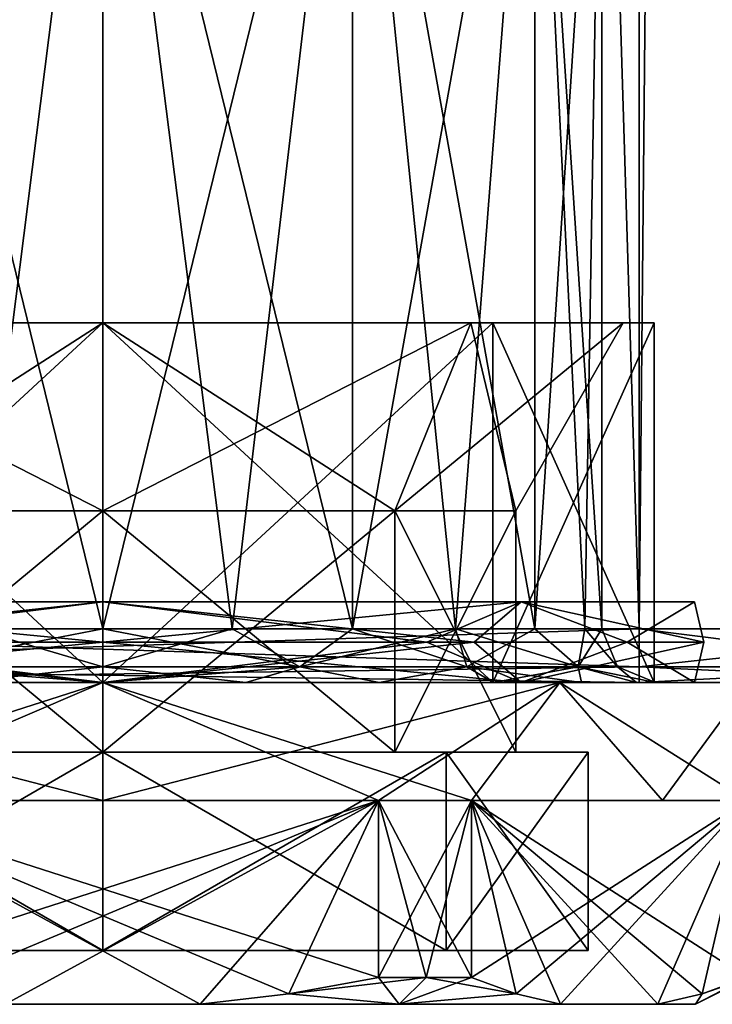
# Model space of a CAD drawing. Extents: x -200 to 200, y -434 to 356.
# Tile 220 of 256: x 173 to 186, y -356 to -338. Entities that reach past the tile are written whole.
import ezdxf

# ---------------------------------------------------------------- set-up
doc = ezdxf.new("R2010")
doc.units = 0
doc.header["$LTSCALE"] = 52.148148
for name, color, linetype in [('214', 7, 'CONTINUOUS'), ('215', 7, 'CONTINUOUS'), ('216', 7, 'CONTINUOUS'), ('217', 7, 'CONTINUOUS'), ('218', 7, 'CONTINUOUS'), ('219', 7, 'CONTINUOUS'), ('220', 7, 'CONTINUOUS'), ('221', 7, 'CONTINUOUS'), ('222', 7, 'CONTINUOUS'), ('223', 7, 'CONTINUOUS'), ('224', 7, 'CONTINUOUS'), ('225', 7, 'CONTINUOUS'), ('226', 7, 'CONTINUOUS'), ('227', 7, 'CONTINUOUS'), ('228', 7, 'CONTINUOUS'), ('231', 7, 'CONTINUOUS'), ('232', 7, 'CONTINUOUS'), ('233', 7, 'CONTINUOUS'), ('234', 7, 'CONTINUOUS'), ('235', 7, 'CONTINUOUS'), ('236', 7, 'CONTINUOUS'), ('237', 7, 'CONTINUOUS'), ('238', 7, 'CONTINUOUS'), ('239', 7, 'CONTINUOUS'), ('240', 7, 'CONTINUOUS'), ('770', 7, 'CONTINUOUS'), ('771', 7, 'CONTINUOUS'), ('772', 7, 'CONTINUOUS'), ('775', 7, 'CONTINUOUS'), ('783', 7, 'CONTINUOUS'), ('784', 7, 'CONTINUOUS'), ('785', 7, 'CONTINUOUS'), ('794', 7, 'CONTINUOUS'), ('795', 7, 'CONTINUOUS'), ('798', 7, 'CONTINUOUS'), ('799', 7, 'CONTINUOUS')]:
    doc.layers.add(name, color=color, linetype=linetype)

msp = doc.modelspace()

# ---------------------------------------------------------------- linework, layer by layer
at = {"layer": '214', "color": 7, "linetype": 'CONTINUOUS'}
for points in [[(175, -351.5, -7.7), (169.555, -347, -5.445), (169.555, -351.5, -5.445), (175, -351.5, -7.7)], [(175, -347, -7.7), (169.555, -347, -5.445), (175, -351.5, -7.7), (175, -347, -7.7)], [(180.445, -351.5, -5.445), (175, -347, -7.7), (175, -351.5, -7.7), (180.445, -351.5, -5.445)], [(180.445, -347, -5.445), (175, -347, -7.7), (180.445, -351.5, -5.445), (180.445, -347, -5.445)], [(182.7, -351.5), (180.445, -347, -5.445), (180.445, -351.5, -5.445), (182.7, -351.5)], [(182.7, -347), (180.445, -347, -5.445), (182.7, -351.5), (182.7, -347)]]:
    msp.add_3dface(points, dxfattribs=at)
at = {"layer": '215', "color": 7, "linetype": 'CONTINUOUS'}
for points in [[(167.731, -343.5, 7.269), (175, -343.5, 10.28), (175, -343.5, 9.7), (167.731, -343.5, 7.269)], [(168.141, -343.5, 6.859), (167.731, -343.5, 7.269), (175, -343.5, 9.7), (168.141, -343.5, 6.859)], [(175, -343.5, -10.28), (167.731, -343.5, -7.269), (175, -343.5, -9.7), (175, -343.5, -10.28)], [(175, -343.5, -9.7), (167.731, -343.5, -7.269), (168.141, -343.5, -6.859), (175, -343.5, -9.7)], [(181.859, -343.5, -6.859), (182.269, -343.5, -7.269), (175, -343.5, -9.7), (181.859, -343.5, -6.859)], [(175, -343.5, 9.7), (182.269, -343.5, 7.269), (181.859, -343.5, 6.859), (175, -343.5, 9.7)], [(182.269, -343.5, -7.269), (175, -343.5, -10.28), (175, -343.5, -9.7), (182.269, -343.5, -7.269)], [(175, -343.5, 10.28), (182.269, -343.5, 7.269), (175, -343.5, 9.7), (175, -343.5, 10.28)], [(184.7, -343.5), (182.269, -343.5, -7.269), (181.859, -343.5, -6.859), (184.7, -343.5)], [(182.269, -343.5, 7.269), (185.28, -343.5), (181.859, -343.5, 6.859), (182.269, -343.5, 7.269)], [(181.859, -343.5, 6.859), (185.28, -343.5), (184.7, -343.5), (181.859, -343.5, 6.859)], [(185.28, -343.5), (182.269, -343.5, -7.269), (184.7, -343.5), (185.28, -343.5)]]:
    msp.add_3dface(points, dxfattribs=at)
at = {"layer": '216', "color": 7, "linetype": 'CONTINUOUS'}
for points in [[(167.731, -350.2, -7.269), (175, -343.5, -10.28), (175, -350.2, -10.28), (167.731, -350.2, -7.269)], [(167.731, -343.5, -7.269), (175, -343.5, -10.28), (167.731, -350.2, -7.269), (167.731, -343.5, -7.269)], [(175, -350.2, -10.28), (182.269, -343.5, -7.269), (182.269, -350.2, -7.269), (175, -350.2, -10.28)], [(175, -343.5, -10.28), (182.269, -343.5, -7.269), (175, -350.2, -10.28), (175, -343.5, -10.28)], [(182.269, -343.5, -7.269), (185.28, -343.5), (182.269, -350.2, -7.269), (182.269, -343.5, -7.269)], [(182.269, -350.2, -7.269), (185.28, -343.5), (185.28, -350.2), (182.269, -350.2, -7.269)]]:
    msp.add_3dface(points, dxfattribs=at)
at = {"layer": '217', "color": 7, "linetype": 'CONTINUOUS'}
for points in [[(166.479, -350.2, -8.521), (175, -350.2, -10.28), (175, -350.2, -12.05), (166.479, -350.2, -8.521)], [(167.731, -350.2, -7.269), (175, -350.2, -10.28), (166.479, -350.2, -8.521), (167.731, -350.2, -7.269)], [(167.731, -350.2, 7.269), (166.479, -350.2, 8.521), (175, -350.2, 10.28), (167.731, -350.2, 7.269)], [(166.479, -350.2, 8.521), (175, -350.2, 12.05), (175, -350.2, 10.28), (166.479, -350.2, 8.521)], [(175, -350.2, -12.05), (175, -350.2, -10.28), (183.521, -350.2, -8.521), (175, -350.2, -12.05)], [(175, -350.2, -10.28), (182.269, -350.2, -7.269), (183.521, -350.2, -8.521), (175, -350.2, -10.28)], [(175, -350.2, 10.28), (183.521, -350.2, 8.521), (182.269, -350.2, 7.269), (175, -350.2, 10.28)], [(175, -350.2, 12.05), (183.521, -350.2, 8.521), (175, -350.2, 10.28), (175, -350.2, 12.05)], [(183.521, -350.2, 8.521), (187.05, -350.2), (182.269, -350.2, 7.269), (183.521, -350.2, 8.521)], [(187.05, -350.2), (185.28, -350.2), (182.269, -350.2, 7.269), (187.05, -350.2)], [(182.269, -350.2, -7.269), (185.28, -350.2), (183.521, -350.2, -8.521), (182.269, -350.2, -7.269)], [(185.28, -350.2), (187.05, -350.2), (183.521, -350.2, -8.521), (185.28, -350.2)]]:
    msp.add_3dface(points, dxfattribs=at)
at = {"layer": '218', "color": 7, "linetype": 'CONTINUOUS'}
for points in [[(166.479, -350.2, -8.521), (175, -350.2, -12.05), (168.129, -352.4, -9.899), (166.479, -350.2, -8.521)], [(168.129, -352.4, -9.899), (175, -350.2, -12.05), (169.863, -352.4, -10.9), (168.129, -352.4, -9.899)], [(169.863, -352.4, -10.9), (175, -350.2, -12.05), (175, -352.4, -12.05), (169.863, -352.4, -10.9)], [(175, -350.2, -12.05), (183.521, -350.2, -8.521), (175, -352.4, -12.05), (175, -350.2, -12.05)], [(175, -352.4, -12.05), (183.521, -350.2, -8.521), (180.137, -352.4, -10.9), (175, -352.4, -12.05)], [(180.137, -352.4, -10.9), (183.521, -350.2, -8.521), (181.871, -352.4, -9.899), (180.137, -352.4, -10.9)], [(181.871, -352.4, -9.899), (183.521, -350.2, -8.521), (185.436, -352.4, -6.025), (181.871, -352.4, -9.899)], [(183.521, -350.2, -8.521), (187.05, -350.2), (185.436, -352.4, -6.025), (183.521, -350.2, -8.521)], [(185.436, -352.4, -6.025), (187.05, -350.2), (187.008, -352.4, -1.001), (185.436, -352.4, -6.025)], [(181.025, -355.7, -10.436), (180.137, -355.7, -10.9), (181.871, -352.4, -9.899), (181.025, -355.7, -10.436)], [(180.137, -355.7, -10.9), (180.137, -352.4, -10.9), (181.871, -352.4, -9.899), (180.137, -355.7, -10.9)], [(181.871, -355.7, -9.899), (181.025, -355.7, -10.436), (181.871, -352.4, -9.899), (181.871, -355.7, -9.899)]]:
    msp.add_3dface(points, dxfattribs=at)
at = {"layer": '219', "color": 7, "linetype": 'CONTINUOUS'}
for points in [[(173.185, -356.2, 10.9), (176.815, -356.2, -10.9), (176.815, -356.2, 10.9), (173.185, -356.2, 10.9)], [(173.185, -356.2, -10.9), (176.815, -356.2, -10.9), (173.185, -356.2, 10.9), (173.185, -356.2, -10.9)], [(176.815, -356.2, 10.9), (180.525, -356.2, -9.57), (180.525, -356.2, 9.57), (176.815, -356.2, 10.9)], [(176.815, -356.2, -10.9), (180.525, -356.2, -9.57), (176.815, -356.2, 10.9), (176.815, -356.2, -10.9)], [(180.525, -356.2, 9.57), (183.532, -356.2, -7.021), (183.532, -356.2, 7.021), (180.525, -356.2, 9.57)], [(180.525, -356.2, -9.57), (183.532, -356.2, -7.021), (180.525, -356.2, 9.57), (180.525, -356.2, -9.57)], [(183.532, -356.2, 7.021), (185.347, -356.2, -3.879), (185.347, -356.2, 3.879), (183.532, -356.2, 7.021)], [(183.532, -356.2, -7.021), (185.347, -356.2, -3.879), (183.532, -356.2, 7.021), (183.532, -356.2, -7.021)], [(185.347, -356.2, 3.879), (185.347, -356.2, -3.879), (186.05, -356.2), (185.347, -356.2, 3.879)]]:
    msp.add_3dface(points, dxfattribs=at)
at = {"layer": '220', "color": 7, "linetype": 'CONTINUOUS'}
for points in [[(168.601, -355.2, -6.399), (165.95, -355.2), (181.399, -355.2, -6.399), (168.601, -355.2, -6.399)], [(165.95, -355.2), (184.05, -355.2), (181.399, -355.2, -6.399), (165.95, -355.2)], [(168.601, -355.2, 6.399), (184.05, -355.2), (165.95, -355.2), (168.601, -355.2, 6.399)], [(175, -355.2, -9.05), (168.601, -355.2, -6.399), (181.399, -355.2, -6.399), (175, -355.2, -9.05)], [(175, -355.2, 9.05), (181.399, -355.2, 6.399), (168.601, -355.2, 6.399), (175, -355.2, 9.05)], [(181.399, -355.2, 6.399), (184.05, -355.2), (168.601, -355.2, 6.399), (181.399, -355.2, 6.399)]]:
    msp.add_3dface(points, dxfattribs=at)
at = {"layer": '221', "color": 7, "linetype": 'CONTINUOUS'}
for points in [[(175, -351.5, 7.7), (169.555, -351.5, 5.445), (175, -347, 7.7), (175, -351.5, 7.7)], [(175, -347, 7.7), (169.555, -351.5, 5.445), (169.555, -347, 5.445), (175, -347, 7.7)], [(180.445, -351.5, 5.445), (175, -351.5, 7.7), (180.445, -347, 5.445), (180.445, -351.5, 5.445)], [(180.445, -347, 5.445), (175, -351.5, 7.7), (175, -347, 7.7), (180.445, -347, 5.445)], [(182.7, -347), (182.7, -351.5), (180.445, -351.5, 5.445), (182.7, -347)], [(182.7, -347), (180.445, -351.5, 5.445), (180.445, -347, 5.445), (182.7, -347)]]:
    msp.add_3dface(points, dxfattribs=at)
at = {"layer": '222', "color": 7, "linetype": 'CONTINUOUS'}
for points in [[(175, -343.5, 10.28), (167.731, -343.5, 7.269), (175, -350.2, 10.28), (175, -343.5, 10.28)], [(167.731, -343.5, 7.269), (167.731, -350.2, 7.269), (175, -350.2, 10.28), (167.731, -343.5, 7.269)], [(175, -343.5, 10.28), (175, -350.2, 10.28), (182.269, -350.2, 7.269), (175, -343.5, 10.28)], [(182.269, -343.5, 7.269), (175, -343.5, 10.28), (182.269, -350.2, 7.269), (182.269, -343.5, 7.269)], [(185.28, -350.2), (182.269, -343.5, 7.269), (182.269, -350.2, 7.269), (185.28, -350.2)], [(185.28, -343.5), (182.269, -343.5, 7.269), (185.28, -350.2), (185.28, -343.5)]]:
    msp.add_3dface(points, dxfattribs=at)
at = {"layer": '223', "color": 7, "linetype": 'CONTINUOUS'}
for points in [[(175, -352.4, 12.05), (166.479, -350.2, 8.521), (169.863, -352.4, 10.9), (175, -352.4, 12.05)], [(175, -350.2, 12.05), (166.479, -350.2, 8.521), (175, -352.4, 12.05), (175, -350.2, 12.05)], [(183.521, -350.2, 8.521), (175, -350.2, 12.05), (181.871, -352.4, 9.899), (183.521, -350.2, 8.521)], [(181.871, -352.4, 9.899), (175, -350.2, 12.05), (180.137, -352.4, 10.9), (181.871, -352.4, 9.899)], [(180.137, -352.4, 10.9), (175, -350.2, 12.05), (175, -352.4, 12.05), (180.137, -352.4, 10.9)], [(185.436, -352.4, 6.025), (183.521, -350.2, 8.521), (181.871, -352.4, 9.899), (185.436, -352.4, 6.025)], [(187.05, -350.2), (183.521, -350.2, 8.521), (187.008, -352.4, 1.001), (187.05, -350.2)], [(187.008, -352.4, 1.001), (183.521, -350.2, 8.521), (185.436, -352.4, 6.025), (187.008, -352.4, 1.001)], [(180.137, -355.7, 10.9), (181.025, -355.7, 10.436), (180.137, -352.4, 10.9), (180.137, -355.7, 10.9)], [(181.025, -355.7, 10.436), (181.871, -355.7, 9.899), (180.137, -352.4, 10.9), (181.025, -355.7, 10.436)], [(181.871, -355.7, 9.899), (181.871, -352.4, 9.899), (180.137, -352.4, 10.9), (181.871, -355.7, 9.899)]]:
    msp.add_3dface(points, dxfattribs=at)
at = {"layer": '224', "color": 7, "linetype": 'CONTINUOUS'}
for points in [[(180.137, -352.4, 10.9), (175, -352.4, 12.05), (169.863, -352.4, 10.9), (180.137, -352.4, 10.9)], [(169.863, -352.4, -10.9), (175, -352.4, -12.05), (180.137, -352.4, -10.9), (169.863, -352.4, -10.9)], [(181.871, -352.4, -9.899), (185.436, -352.4, -6.025), (187.008, -352.4, -1.001), (181.871, -352.4, -9.899)], [(187.008, -352.4, 1.001), (185.436, -352.4, 6.025), (181.871, -352.4, 9.899), (187.008, -352.4, 1.001)]]:
    msp.add_3dface(points, dxfattribs=at)
at = {"layer": '225', "color": 7, "linetype": 'CONTINUOUS'}
for points in [[(173.185, -356.2, 10.9), (176.815, -356.2, 10.9), (169.863, -352.4, 10.9), (173.185, -356.2, 10.9)], [(169.863, -352.4, 10.9), (176.815, -356.2, 10.9), (178.468, -356.006, 10.9), (169.863, -352.4, 10.9)], [(180.137, -355.7, 10.9), (169.863, -352.4, 10.9), (178.468, -356.006, 10.9), (180.137, -355.7, 10.9)], [(180.137, -355.7, 10.9), (180.137, -352.4, 10.9), (169.863, -352.4, 10.9), (180.137, -355.7, 10.9)]]:
    msp.add_3dface(points, dxfattribs=at)
at = {"layer": '226', "color": 7, "linetype": 'CONTINUOUS'}
for points in [[(187.008, -355.7, 1.001), (187.008, -352.4, 1.001), (181.871, -352.4, 9.899), (187.008, -355.7, 1.001)], [(181.871, -352.4, 9.899), (185.347, -356.2, 3.879), (186.174, -356.006, 2.446), (181.871, -352.4, 9.899)], [(183.532, -356.2, 7.021), (181.871, -352.4, 9.899), (182.705, -356.006, 8.454), (183.532, -356.2, 7.021)], [(187.008, -355.7, 1.001), (181.871, -352.4, 9.899), (186.174, -356.006, 2.446), (187.008, -355.7, 1.001)], [(183.532, -356.2, 7.021), (185.347, -356.2, 3.879), (181.871, -352.4, 9.899), (183.532, -356.2, 7.021)], [(181.871, -352.4, 9.899), (181.871, -355.7, 9.899), (182.705, -356.006, 8.454), (181.871, -352.4, 9.899)]]:
    msp.add_3dface(points, dxfattribs=at)
at = {"layer": '227', "color": 7, "linetype": 'CONTINUOUS'}
for points in [[(181.871, -355.7, -9.899), (181.871, -352.4, -9.899), (187.008, -352.4, -1.001), (181.871, -355.7, -9.899)], [(181.871, -355.7, -9.899), (187.008, -352.4, -1.001), (182.705, -356.006, -8.454), (181.871, -355.7, -9.899)], [(187.008, -352.4, -1.001), (183.532, -356.2, -7.021), (182.705, -356.006, -8.454), (187.008, -352.4, -1.001)], [(187.008, -352.4, -1.001), (185.347, -356.2, -3.879), (183.532, -356.2, -7.021), (187.008, -352.4, -1.001)], [(185.347, -356.2, -3.879), (187.008, -352.4, -1.001), (186.174, -356.006, -2.446), (185.347, -356.2, -3.879)], [(187.008, -352.4, -1.001), (187.008, -355.7, -1.001), (186.174, -356.006, -2.446), (187.008, -352.4, -1.001)]]:
    msp.add_3dface(points, dxfattribs=at)
at = {"layer": '228', "color": 7, "linetype": 'CONTINUOUS'}
for points in [[(169.863, -355.7, -10.9), (180.137, -352.4, -10.9), (171.532, -356.006, -10.9), (169.863, -355.7, -10.9)], [(169.863, -355.7, -10.9), (169.863, -352.4, -10.9), (180.137, -352.4, -10.9), (169.863, -355.7, -10.9)], [(180.137, -352.4, -10.9), (173.185, -356.2, -10.9), (171.532, -356.006, -10.9), (180.137, -352.4, -10.9)], [(180.137, -352.4, -10.9), (176.815, -356.2, -10.9), (173.185, -356.2, -10.9), (180.137, -352.4, -10.9)], [(176.815, -356.2, -10.9), (180.137, -352.4, -10.9), (178.468, -356.006, -10.9), (176.815, -356.2, -10.9)], [(180.137, -352.4, -10.9), (180.137, -355.7, -10.9), (178.468, -356.006, -10.9), (180.137, -352.4, -10.9)]]:
    msp.add_3dface(points, dxfattribs=at)
at = {"layer": '231', "color": 7, "linetype": 'CONTINUOUS'}
for points in [[(175, -348.7, -11.03), (182.799, -348.7, -7.799), (175, -349.45, -11.78), (175, -348.7, -11.03)], [(175, -349.45, -11.78), (182.799, -348.7, -7.799), (181.924, -349.45, -9.53), (175, -349.45, -11.78)], [(181.924, -349.45, 9.53), (175, -348.7, 11.03), (175, -349.45, 11.78), (181.924, -349.45, 9.53)], [(182.799, -348.7, 7.799), (175, -348.7, 11.03), (181.924, -349.45, 9.53), (182.799, -348.7, 7.799)], [(181.924, -349.45, -9.53), (182.799, -348.7, -7.799), (186.203, -349.45, -3.64), (181.924, -349.45, -9.53)], [(186.203, -349.45, 3.64), (182.799, -348.7, 7.799), (181.924, -349.45, 9.53), (186.203, -349.45, 3.64)], [(182.799, -348.7, -7.799), (186.03, -348.7), (186.203, -349.45, -3.64), (182.799, -348.7, -7.799)], [(186.03, -348.7), (182.799, -348.7, 7.799), (186.203, -349.45, 3.64), (186.03, -348.7)], [(186.203, -349.45, -3.64), (186.03, -348.7), (186.203, -349.45, 3.64), (186.203, -349.45, -3.64)], [(175, -349.45, 11.78), (175, -350.2, 11.03), (182.799, -350.2, 7.799), (175, -349.45, 11.78)], [(181.924, -349.45, 9.53), (175, -349.45, 11.78), (182.799, -350.2, 7.799), (181.924, -349.45, 9.53)], [(175, -349.45, -11.78), (181.924, -349.45, -9.53), (175, -350.2, -11.03), (175, -349.45, -11.78)], [(175, -350.2, -11.03), (181.924, -349.45, -9.53), (182.799, -350.2, -7.799), (175, -350.2, -11.03)], [(186.203, -349.45, 3.64), (181.924, -349.45, 9.53), (182.799, -350.2, 7.799), (186.203, -349.45, 3.64)], [(181.924, -349.45, -9.53), (186.203, -349.45, -3.64), (182.799, -350.2, -7.799), (181.924, -349.45, -9.53)], [(186.03, -350.2), (186.203, -349.45, 3.64), (182.799, -350.2, 7.799), (186.03, -350.2)], [(182.799, -350.2, -7.799), (186.203, -349.45, -3.64), (186.03, -350.2), (182.799, -350.2, -7.799)], [(186.203, -349.45, -3.64), (186.203, -349.45, 3.64), (186.03, -350.2), (186.203, -349.45, -3.64)]]:
    msp.add_3dface(points, dxfattribs=at)
at = {"layer": '232', "color": 7, "linetype": 'CONTINUOUS'}
for points in [[(175, -348.7, 11.03), (182.799, -348.7, 7.799), (175, -349.45, 10.28), (175, -348.7, 11.03)], [(182.799, -348.7, 7.799), (181.042, -349.45, 8.317), (175, -349.45, 10.28), (182.799, -348.7, 7.799)], [(175, -348.7, -11.03), (175, -349.45, -10.28), (181.042, -349.45, -8.317), (175, -348.7, -11.03)], [(182.799, -348.7, -7.799), (175, -348.7, -11.03), (181.042, -349.45, -8.317), (182.799, -348.7, -7.799)], [(182.799, -348.7, 7.799), (184.777, -349.45, 3.177), (181.042, -349.45, 8.317), (182.799, -348.7, 7.799)], [(182.799, -348.7, -7.799), (181.042, -349.45, -8.317), (184.777, -349.45, -3.177), (182.799, -348.7, -7.799)], [(182.799, -348.7, 7.799), (186.03, -348.7), (184.777, -349.45, 3.177), (182.799, -348.7, 7.799)], [(186.03, -348.7), (182.799, -348.7, -7.799), (184.777, -349.45, -3.177), (186.03, -348.7)], [(186.03, -348.7), (184.777, -349.45, -3.177), (184.777, -349.45, 3.177), (186.03, -348.7)], [(175, -350.2, -11.03), (182.799, -350.2, -7.799), (175, -349.45, -10.28), (175, -350.2, -11.03)], [(181.042, -349.45, 8.317), (175, -350.2, 11.03), (175, -349.45, 10.28), (181.042, -349.45, 8.317)], [(182.799, -350.2, 7.799), (175, -350.2, 11.03), (181.042, -349.45, 8.317), (182.799, -350.2, 7.799)], [(175, -349.45, -10.28), (182.799, -350.2, -7.799), (181.042, -349.45, -8.317), (175, -349.45, -10.28)], [(184.777, -349.45, 3.177), (182.799, -350.2, 7.799), (181.042, -349.45, 8.317), (184.777, -349.45, 3.177)], [(181.042, -349.45, -8.317), (182.799, -350.2, -7.799), (184.777, -349.45, -3.177), (181.042, -349.45, -8.317)], [(186.03, -350.2), (182.799, -350.2, 7.799), (184.777, -349.45, 3.177), (186.03, -350.2)], [(182.799, -350.2, -7.799), (186.03, -350.2), (184.777, -349.45, -3.177), (182.799, -350.2, -7.799)], [(184.777, -349.45, -3.177), (186.03, -350.2), (184.777, -349.45, 3.177), (184.777, -349.45, -3.177)]]:
    msp.add_3dface(points, dxfattribs=at)
at = {"layer": '233', "color": 7, "linetype": 'CONTINUOUS'}
for points in [[(168.076, -349.45, 9.53), (175, -349.45, 11.78), (167.201, -348.7, 7.799), (168.076, -349.45, 9.53)], [(175, -349.45, 11.78), (175, -348.7, 11.03), (167.201, -348.7, 7.799), (175, -349.45, 11.78)], [(175, -348.7, -11.03), (168.076, -349.45, -9.53), (167.201, -348.7, -7.799), (175, -348.7, -11.03)], [(175, -348.7, -11.03), (175, -349.45, -11.78), (168.076, -349.45, -9.53), (175, -348.7, -11.03)], [(175, -350.2, 11.03), (168.076, -349.45, 9.53), (167.201, -350.2, 7.799), (175, -350.2, 11.03)], [(175, -349.45, -11.78), (175, -350.2, -11.03), (167.201, -350.2, -7.799), (175, -349.45, -11.78)], [(168.076, -349.45, -9.53), (175, -349.45, -11.78), (167.201, -350.2, -7.799), (168.076, -349.45, -9.53)], [(175, -350.2, 11.03), (175, -349.45, 11.78), (168.076, -349.45, 9.53), (175, -350.2, 11.03)]]:
    msp.add_3dface(points, dxfattribs=at)
at = {"layer": '234', "color": 7, "linetype": 'CONTINUOUS'}
for points in [[(175, -349.45, -10.28), (175, -348.7, -11.03), (167.201, -348.7, -7.799), (175, -349.45, -10.28)], [(175, -349.45, -10.28), (167.201, -348.7, -7.799), (168.958, -349.45, -8.317), (175, -349.45, -10.28)], [(167.201, -348.7, 7.799), (175, -348.7, 11.03), (168.958, -349.45, 8.317), (167.201, -348.7, 7.799)], [(175, -348.7, 11.03), (175, -349.45, 10.28), (168.958, -349.45, 8.317), (175, -348.7, 11.03)], [(167.201, -350.2, -7.799), (175, -350.2, -11.03), (168.958, -349.45, -8.317), (167.201, -350.2, -7.799)], [(175, -349.45, 10.28), (167.201, -350.2, 7.799), (168.958, -349.45, 8.317), (175, -349.45, 10.28)], [(175, -349.45, 10.28), (175, -350.2, 11.03), (167.201, -350.2, 7.799), (175, -349.45, 10.28)], [(175, -350.2, -11.03), (175, -349.45, -10.28), (168.958, -349.45, -8.317), (175, -350.2, -11.03)]]:
    msp.add_3dface(points, dxfattribs=at)
at = {"layer": '235', "color": 7, "linetype": 'CONTINUOUS'}
for points in [[(168.141, -343.5, 6.859), (175, -343.5, 9.7), (169.555, -347, 5.445), (168.141, -343.5, 6.859)], [(175, -343.5, 9.7), (175, -347, 7.7), (169.555, -347, 5.445), (175, -343.5, 9.7)], [(175, -343.5, 9.7), (181.859, -343.5, 6.859), (175, -347, 7.7), (175, -343.5, 9.7)], [(181.859, -343.5, 6.859), (180.445, -347, 5.445), (175, -347, 7.7), (181.859, -343.5, 6.859)], [(181.859, -343.5, 6.859), (184.7, -343.5), (180.445, -347, 5.445), (181.859, -343.5, 6.859)], [(184.7, -343.5), (182.7, -347), (180.445, -347, 5.445), (184.7, -343.5)]]:
    msp.add_3dface(points, dxfattribs=at)
at = {"layer": '236', "color": 7, "linetype": 'CONTINUOUS'}
for points in [[(175, -347, -7.7), (175, -343.5, -9.7), (168.141, -343.5, -6.859), (175, -347, -7.7)], [(169.555, -347, -5.445), (175, -347, -7.7), (168.141, -343.5, -6.859), (169.555, -347, -5.445)], [(180.445, -347, -5.445), (181.859, -343.5, -6.859), (175, -343.5, -9.7), (180.445, -347, -5.445)], [(175, -347, -7.7), (180.445, -347, -5.445), (175, -343.5, -9.7), (175, -347, -7.7)], [(180.445, -347, -5.445), (182.7, -347), (181.859, -343.5, -6.859), (180.445, -347, -5.445)], [(182.7, -347), (184.7, -343.5), (181.859, -343.5, -6.859), (182.7, -347)]]:
    msp.add_3dface(points, dxfattribs=at)
at = {"layer": '237', "color": 7, "linetype": 'CONTINUOUS'}
for points in [[(168.601, -355.2, -6.399), (175, -355.2, -9.05), (168.601, -351.5, -6.399), (168.601, -355.2, -6.399)], [(168.601, -351.5, -6.399), (175, -355.2, -9.05), (175, -351.5, -9.05), (168.601, -351.5, -6.399)], [(175, -355.2, -9.05), (181.399, -355.2, -6.399), (175, -351.5, -9.05), (175, -355.2, -9.05)], [(175, -351.5, -9.05), (181.399, -355.2, -6.399), (181.399, -351.5, -6.399), (175, -351.5, -9.05)], [(181.399, -355.2, -6.399), (184.05, -355.2), (181.399, -351.5, -6.399), (181.399, -355.2, -6.399)], [(181.399, -351.5, -6.399), (184.05, -355.2), (184.05, -351.5), (181.399, -351.5, -6.399)]]:
    msp.add_3dface(points, dxfattribs=at)
at = {"layer": '238', "color": 7, "linetype": 'CONTINUOUS'}
for points in [[(175, -351.5, -7.7), (168.601, -351.5, -6.399), (175, -351.5, -9.05), (175, -351.5, -7.7)], [(175, -351.5, -7.7), (169.555, -351.5, -5.445), (168.601, -351.5, -6.399), (175, -351.5, -7.7)], [(175, -351.5, 7.7), (168.601, -351.5, 6.399), (169.555, -351.5, 5.445), (175, -351.5, 7.7)], [(175, -351.5, 9.05), (168.601, -351.5, 6.399), (175, -351.5, 7.7), (175, -351.5, 9.05)], [(175, -351.5, -7.7), (175, -351.5, -9.05), (181.399, -351.5, -6.399), (175, -351.5, -7.7)], [(180.445, -351.5, -5.445), (175, -351.5, -7.7), (181.399, -351.5, -6.399), (180.445, -351.5, -5.445)], [(180.445, -351.5, 5.445), (181.399, -351.5, 6.399), (175, -351.5, 7.7), (180.445, -351.5, 5.445)], [(181.399, -351.5, 6.399), (175, -351.5, 9.05), (175, -351.5, 7.7), (181.399, -351.5, 6.399)], [(182.7, -351.5), (180.445, -351.5, -5.445), (184.05, -351.5), (182.7, -351.5)], [(180.445, -351.5, -5.445), (181.399, -351.5, -6.399), (184.05, -351.5), (180.445, -351.5, -5.445)], [(182.7, -351.5), (181.399, -351.5, 6.399), (180.445, -351.5, 5.445), (182.7, -351.5)], [(182.7, -351.5), (184.05, -351.5), (181.399, -351.5, 6.399), (182.7, -351.5)]]:
    msp.add_3dface(points, dxfattribs=at)
at = {"layer": '239', "color": 7, "linetype": 'CONTINUOUS'}
for points in [[(168.601, -355.2, 6.399), (168.601, -351.5, 6.399), (175, -351.5, 9.05), (168.601, -355.2, 6.399)], [(175, -355.2, 9.05), (168.601, -355.2, 6.399), (175, -351.5, 9.05), (175, -355.2, 9.05)], [(175, -355.2, 9.05), (175, -351.5, 9.05), (181.399, -351.5, 6.399), (175, -355.2, 9.05)], [(181.399, -355.2, 6.399), (175, -355.2, 9.05), (181.399, -351.5, 6.399), (181.399, -355.2, 6.399)], [(184.05, -351.5), (181.399, -355.2, 6.399), (181.399, -351.5, 6.399), (184.05, -351.5)], [(184.05, -355.2), (181.399, -355.2, 6.399), (184.05, -351.5), (184.05, -355.2)]]:
    msp.add_3dface(points, dxfattribs=at)
at = {"layer": '240', "color": 7, "linetype": 'CONTINUOUS'}
for points in [[(181.025, -355.7, -10.436), (180.525, -356.2, -9.57), (178.468, -356.006, -10.9), (181.025, -355.7, -10.436)], [(180.137, -355.7, -10.9), (181.025, -355.7, -10.436), (178.468, -356.006, -10.9), (180.137, -355.7, -10.9)], [(180.525, -356.2, 9.57), (180.137, -355.7, 10.9), (178.468, -356.006, 10.9), (180.525, -356.2, 9.57)], [(180.525, -356.2, 9.57), (181.025, -355.7, 10.436), (180.137, -355.7, 10.9), (180.525, -356.2, 9.57)], [(180.525, -356.2, -9.57), (181.871, -355.7, -9.899), (182.705, -356.006, -8.454), (180.525, -356.2, -9.57)], [(181.025, -355.7, -10.436), (181.871, -355.7, -9.899), (180.525, -356.2, -9.57), (181.025, -355.7, -10.436)], [(181.025, -355.7, 10.436), (180.525, -356.2, 9.57), (182.705, -356.006, 8.454), (181.025, -355.7, 10.436)], [(181.871, -355.7, 9.899), (181.025, -355.7, 10.436), (182.705, -356.006, 8.454), (181.871, -355.7, 9.899)], [(187.05, -355.7), (186.05, -356.2), (186.174, -356.006, -2.446), (187.05, -355.7)], [(186.05, -356.2), (187.04, -355.7, 0.501), (187.008, -355.7, 1.001), (186.05, -356.2)], [(186.05, -356.2), (187.008, -355.7, 1.001), (186.174, -356.006, 2.446), (186.05, -356.2)], [(186.05, -356.2), (187.05, -355.7), (187.04, -355.7, 0.501), (186.05, -356.2)], [(187.008, -355.7, -1.001), (187.04, -355.7, -0.501), (186.174, -356.006, -2.446), (187.008, -355.7, -1.001)], [(187.04, -355.7, -0.501), (187.05, -355.7), (186.174, -356.006, -2.446), (187.04, -355.7, -0.501)], [(176.815, -356.2, 10.9), (180.525, -356.2, 9.57), (178.468, -356.006, 10.9), (176.815, -356.2, 10.9)], [(180.525, -356.2, -9.57), (176.815, -356.2, -10.9), (178.468, -356.006, -10.9), (180.525, -356.2, -9.57)], [(180.525, -356.2, 9.57), (183.532, -356.2, 7.021), (182.705, -356.006, 8.454), (180.525, -356.2, 9.57)], [(183.532, -356.2, -7.021), (180.525, -356.2, -9.57), (182.705, -356.006, -8.454), (183.532, -356.2, -7.021)], [(185.347, -356.2, 3.879), (186.05, -356.2), (186.174, -356.006, 2.446), (185.347, -356.2, 3.879)], [(186.05, -356.2), (185.347, -356.2, -3.879), (186.174, -356.006, -2.446), (186.05, -356.2)]]:
    msp.add_3dface(points, dxfattribs=at)
at = {"layer": '770', "color": 7, "linetype": 'CONTINUOUS'}
for points in [[(185, 349.2, -15), (185, -349.2, -15), (163.5, 349.2, -15), (185, 349.2, -15)], [(163.5, 349.2, -15), (185, -349.2, -15), (163.5, -349.2, -15), (163.5, 349.2, -15)]]:
    msp.add_3dface(points, dxfattribs=at)
at = {"layer": '771', "color": 7, "linetype": 'CONTINUOUS'}
for points in [[(185, 349.2, 15), (163.5, -349.2, 15), (185, -349.2, 15), (185, 349.2, 15)], [(163.5, 349.2, 15), (163.5, -349.2, 15), (185, 349.2, 15), (163.5, 349.2, 15)]]:
    msp.add_3dface(points, dxfattribs=at)
at = {"layer": '772', "color": 7, "linetype": 'CONTINUOUS'}
for points in [[(163.5, -350.2, -14), (185, -350.2, -14), (172.334, -350.2, -9.949), (163.5, -350.2, -14)], [(185, -350.2, 14), (163.5, -350.2, 14), (177.666, -350.2, 9.949), (185, -350.2, 14)], [(177.666, -350.2, 9.949), (163.5, -350.2, 14), (175, -350.2, 10.3), (177.666, -350.2, 9.949)], [(175, -350.2, 10.3), (163.5, -350.2, 14), (172.334, -350.2, 9.949), (175, -350.2, 10.3)], [(172.334, -350.2, -9.949), (185, -350.2, -14), (175, -350.2, -10.3), (172.334, -350.2, -9.949)], [(175, -350.2, -10.3), (185, -350.2, -14), (177.666, -350.2, -9.949), (175, -350.2, -10.3)], [(177.666, -350.2, -9.949), (185, -350.2, -14), (180.15, -350.2, -8.92), (177.666, -350.2, -9.949)], [(180.15, -350.2, 8.92), (185, -350.2, 14), (177.666, -350.2, 9.949), (180.15, -350.2, 8.92)], [(180.15, -350.2, -8.92), (185, -350.2, -14), (182.283, -350.2, -7.283), (180.15, -350.2, -8.92)], [(182.283, -350.2, 7.283), (185, -350.2, 14), (180.15, -350.2, 8.92), (182.283, -350.2, 7.283)], [(182.283, -350.2, -7.283), (185, -350.2, -14), (183.92, -350.2, -5.15), (182.283, -350.2, -7.283)], [(183.92, -350.2, 5.15), (185, -350.2, 14), (182.283, -350.2, 7.283), (183.92, -350.2, 5.15)], [(183.92, -350.2, -5.15), (185, -350.2, -14), (184.949, -350.2, -2.666), (183.92, -350.2, -5.15)], [(184.949, -350.2, 2.666), (185, -350.2, 14), (183.92, -350.2, 5.15), (184.949, -350.2, 2.666)], [(184.949, -350.2, -2.666), (185, -350.2, -14), (185.3, -350.2), (184.949, -350.2, -2.666)], [(185.3, -350.2), (185, -350.2, 14), (184.949, -350.2, 2.666), (185.3, -350.2)], [(185, -350.2, -14), (191.074, -350.2, -12.614), (185.3, -350.2), (185, -350.2, -14)], [(191.074, -350.2, -12.614), (185, -350.2, 14), (185.3, -350.2), (191.074, -350.2, -12.614)], [(191.074, -350.2, 12.614), (185, -350.2, 14), (191.074, -350.2, -12.614), (191.074, -350.2, 12.614)]]:
    msp.add_3dface(points, dxfattribs=at)
at = {"layer": '775', "color": 7, "linetype": 'CONTINUOUS'}
for points in [[(185, -349.2, -15), (191.508, 349.2, -13.515), (191.508, -349.2, -13.515), (185, -349.2, -15)], [(185, -349.2, -15), (185, 349.2, -15), (191.508, 349.2, -13.515), (185, -349.2, -15)], [(185, 349.2, 15), (185, -349.2, 15), (191.508, -349.2, 13.515), (185, 349.2, 15)], [(191.508, 349.2, 13.515), (185, 349.2, 15), (191.508, -349.2, 13.515), (191.508, 349.2, 13.515)]]:
    msp.add_3dface(points, dxfattribs=at)
at = {"layer": '783', "color": 7, "linetype": 'CONTINUOUS'}
for points in [[(185, -349.2, 15), (163.5, -349.2, 15), (163.5, -349.907, 14.707), (185, -349.2, 15)], [(185, -349.907, 14.707), (185, -349.2, 15), (163.5, -349.907, 14.707), (185, -349.907, 14.707)], [(163.5, -350.2, 14), (185, -349.907, 14.707), (163.5, -349.907, 14.707), (163.5, -350.2, 14)], [(163.5, -350.2, 14), (185, -350.2, 14), (185, -349.907, 14.707), (163.5, -350.2, 14)]]:
    msp.add_3dface(points, dxfattribs=at)
at = {"layer": '784', "color": 7, "linetype": 'CONTINUOUS'}
for points in [[(185, -349.2, -15), (191.508, -349.2, -13.515), (185, -349.907, -14.707), (185, -349.2, -15)], [(185, -349.907, -14.707), (191.508, -349.2, -13.515), (190.628, -349.907, -13.588), (185, -349.907, -14.707)], [(190.628, -349.907, 13.588), (185, -349.2, 15), (185, -349.907, 14.707), (190.628, -349.907, 13.588)], [(191.508, -349.2, 13.515), (185, -349.2, 15), (190.628, -349.907, 13.588), (191.508, -349.2, 13.515)], [(185, -350.2, 14), (191.074, -350.2, 12.614), (185, -349.907, 14.707), (185, -350.2, 14)], [(185, -350.2, -14), (185, -349.907, -14.707), (190.628, -349.907, -13.588), (185, -350.2, -14)], [(191.074, -350.2, 12.614), (190.628, -349.907, 13.588), (185, -349.907, 14.707), (191.074, -350.2, 12.614)], [(191.074, -350.2, -12.614), (185, -350.2, -14), (190.628, -349.907, -13.588), (191.074, -350.2, -12.614)]]:
    msp.add_3dface(points, dxfattribs=at)
at = {"layer": '785', "color": 7, "linetype": 'CONTINUOUS'}
for points in [[(163.5, -349.2, -15), (185, -349.907, -14.707), (163.5, -349.907, -14.707), (163.5, -349.2, -15)], [(163.5, -349.2, -15), (185, -349.2, -15), (185, -349.907, -14.707), (163.5, -349.2, -15)], [(185, -350.2, -14), (163.5, -350.2, -14), (163.5, -349.907, -14.707), (185, -350.2, -14)], [(185, -349.907, -14.707), (185, -350.2, -14), (163.5, -349.907, -14.707), (185, -349.907, -14.707)]]:
    msp.add_3dface(points, dxfattribs=at)
at = {"layer": '794', "color": 7, "linetype": 'CONTINUOUS'}
for points in [[(170.35, -330.2, 8.054), (175, -330.2, 9.3), (170.35, -349.2, 8.054), (170.35, -330.2, 8.054)], [(170.35, -349.2, 8.054), (175, -330.2, 9.3), (172.593, -349.2, 8.983), (170.35, -349.2, 8.054)], [(172.593, -349.2, 8.983), (175, -330.2, 9.3), (175, -349.2, 9.3), (172.593, -349.2, 8.983)], [(175, -349.2, 9.3), (179.65, -330.2, 8.054), (177.407, -349.2, 8.983), (175, -349.2, 9.3)], [(175, -330.2, 9.3), (179.65, -330.2, 8.054), (175, -349.2, 9.3), (175, -330.2, 9.3)], [(177.407, -349.2, 8.983), (179.65, -330.2, 8.054), (179.65, -349.2, 8.054), (177.407, -349.2, 8.983)], [(179.65, -349.2, 8.054), (183.054, -330.2, 4.65), (181.576, -349.2, 6.576), (179.65, -349.2, 8.054)], [(179.65, -330.2, 8.054), (183.054, -330.2, 4.65), (179.65, -349.2, 8.054), (179.65, -330.2, 8.054)], [(181.576, -349.2, 6.576), (183.054, -330.2, 4.65), (183.054, -349.2, 4.65), (181.576, -349.2, 6.576)], [(183.054, -330.2, 4.65), (184.3, -330.2), (183.054, -349.2, 4.65), (183.054, -330.2, 4.65)], [(183.054, -349.2, 4.65), (184.3, -330.2), (183.983, -349.2, 2.407), (183.054, -349.2, 4.65)], [(183.983, -349.2, 2.407), (184.3, -330.2), (184.3, -349.2), (183.983, -349.2, 2.407)]]:
    msp.add_3dface(points, dxfattribs=at)
at = {"layer": '795', "color": 7, "linetype": 'CONTINUOUS'}
for points in [[(175, -330.2, -9.3), (170.35, -330.2, -8.054), (175, -349.2, -9.3), (175, -330.2, -9.3)], [(175, -349.2, -9.3), (170.35, -330.2, -8.054), (172.593, -349.2, -8.983), (175, -349.2, -9.3)], [(177.407, -349.2, -8.983), (175, -330.2, -9.3), (175, -349.2, -9.3), (177.407, -349.2, -8.983)], [(179.65, -349.2, -8.054), (175, -330.2, -9.3), (177.407, -349.2, -8.983), (179.65, -349.2, -8.054)], [(179.65, -330.2, -8.054), (175, -330.2, -9.3), (179.65, -349.2, -8.054), (179.65, -330.2, -8.054)], [(183.054, -330.2, -4.65), (179.65, -330.2, -8.054), (183.054, -349.2, -4.65), (183.054, -330.2, -4.65)], [(183.054, -349.2, -4.65), (179.65, -330.2, -8.054), (181.576, -349.2, -6.576), (183.054, -349.2, -4.65)], [(181.576, -349.2, -6.576), (179.65, -330.2, -8.054), (179.65, -349.2, -8.054), (181.576, -349.2, -6.576)], [(184.3, -349.2), (183.054, -330.2, -4.65), (183.983, -349.2, -2.407), (184.3, -349.2)], [(183.983, -349.2, -2.407), (183.054, -330.2, -4.65), (183.054, -349.2, -4.65), (183.983, -349.2, -2.407)], [(184.3, -330.2), (183.054, -330.2, -4.65), (184.3, -349.2), (184.3, -330.2)]]:
    msp.add_3dface(points, dxfattribs=at)
at = {"layer": '798', "color": 7, "linetype": 'CONTINUOUS'}
for points in [[(172.593, -349.2, -8.983), (171.329, -349.907, -8.863), (175, -349.907, -9.593), (172.593, -349.2, -8.983)], [(175, -349.2, -9.3), (172.593, -349.2, -8.983), (175, -349.907, -9.593), (175, -349.2, -9.3)], [(175, -349.2, -9.3), (175, -349.907, -9.593), (178.671, -349.907, -8.863), (175, -349.2, -9.3)], [(177.407, -349.2, -8.983), (175, -349.2, -9.3), (178.671, -349.907, -8.863), (177.407, -349.2, -8.983)], [(179.65, -349.2, -8.054), (177.407, -349.2, -8.983), (178.671, -349.907, -8.863), (179.65, -349.2, -8.054)], [(179.65, -349.2, -8.054), (178.671, -349.907, -8.863), (181.783, -349.907, -6.783), (179.65, -349.2, -8.054)], [(181.576, -349.2, -6.576), (179.65, -349.2, -8.054), (181.783, -349.907, -6.783), (181.576, -349.2, -6.576)], [(183.054, -349.2, -4.65), (181.576, -349.2, -6.576), (183.863, -349.907, -3.671), (183.054, -349.2, -4.65)], [(181.576, -349.2, -6.576), (181.783, -349.907, -6.783), (183.863, -349.907, -3.671), (181.576, -349.2, -6.576)], [(183.983, -349.2, -2.407), (183.054, -349.2, -4.65), (183.863, -349.907, -3.671), (183.983, -349.2, -2.407)], [(184.593, -349.907), (183.983, -349.2, -2.407), (183.863, -349.907, -3.671), (184.593, -349.907)], [(184.3, -349.2), (183.983, -349.2, -2.407), (184.593, -349.907), (184.3, -349.2)], [(171.329, -349.907, -8.863), (175, -350.2, -10.3), (175, -349.907, -9.593), (171.329, -349.907, -8.863)], [(172.334, -350.2, -9.949), (175, -350.2, -10.3), (171.329, -349.907, -8.863), (172.334, -350.2, -9.949)], [(175, -349.907, -9.593), (177.666, -350.2, -9.949), (178.671, -349.907, -8.863), (175, -349.907, -9.593)], [(175, -350.2, -10.3), (177.666, -350.2, -9.949), (175, -349.907, -9.593), (175, -350.2, -10.3)], [(177.666, -350.2, -9.949), (180.15, -350.2, -8.92), (178.671, -349.907, -8.863), (177.666, -350.2, -9.949)], [(178.671, -349.907, -8.863), (180.15, -350.2, -8.92), (181.783, -349.907, -6.783), (178.671, -349.907, -8.863)], [(180.15, -350.2, -8.92), (182.283, -350.2, -7.283), (181.783, -349.907, -6.783), (180.15, -350.2, -8.92)], [(182.283, -350.2, -7.283), (183.92, -350.2, -5.15), (181.783, -349.907, -6.783), (182.283, -350.2, -7.283)], [(181.783, -349.907, -6.783), (183.92, -350.2, -5.15), (183.863, -349.907, -3.671), (181.783, -349.907, -6.783)], [(183.92, -350.2, -5.15), (184.949, -350.2, -2.666), (183.863, -349.907, -3.671), (183.92, -350.2, -5.15)], [(184.949, -350.2, -2.666), (185.3, -350.2), (183.863, -349.907, -3.671), (184.949, -350.2, -2.666)], [(185.3, -350.2), (184.593, -349.907), (183.863, -349.907, -3.671), (185.3, -350.2)]]:
    msp.add_3dface(points, dxfattribs=at)
at = {"layer": '799', "color": 7, "linetype": 'CONTINUOUS'}
for points in [[(172.593, -349.2, 8.983), (175, -349.2, 9.3), (171.329, -349.907, 8.863), (172.593, -349.2, 8.983)], [(175, -349.2, 9.3), (175, -349.907, 9.593), (171.329, -349.907, 8.863), (175, -349.2, 9.3)], [(177.407, -349.2, 8.983), (178.671, -349.907, 8.863), (175, -349.907, 9.593), (177.407, -349.2, 8.983)], [(175, -349.2, 9.3), (177.407, -349.2, 8.983), (175, -349.907, 9.593), (175, -349.2, 9.3)], [(177.407, -349.2, 8.983), (179.65, -349.2, 8.054), (178.671, -349.907, 8.863), (177.407, -349.2, 8.983)], [(181.576, -349.2, 6.576), (181.783, -349.907, 6.783), (178.671, -349.907, 8.863), (181.576, -349.2, 6.576)], [(179.65, -349.2, 8.054), (181.576, -349.2, 6.576), (178.671, -349.907, 8.863), (179.65, -349.2, 8.054)], [(181.576, -349.2, 6.576), (183.054, -349.2, 4.65), (181.783, -349.907, 6.783), (181.576, -349.2, 6.576)], [(183.054, -349.2, 4.65), (183.863, -349.907, 3.671), (181.783, -349.907, 6.783), (183.054, -349.2, 4.65)], [(183.054, -349.2, 4.65), (183.983, -349.2, 2.407), (183.863, -349.907, 3.671), (183.054, -349.2, 4.65)], [(184.3, -349.2), (184.593, -349.907), (183.863, -349.907, 3.671), (184.3, -349.2)], [(183.983, -349.2, 2.407), (184.3, -349.2), (183.863, -349.907, 3.671), (183.983, -349.2, 2.407)], [(175, -349.907, 9.593), (172.334, -350.2, 9.949), (171.329, -349.907, 8.863), (175, -349.907, 9.593)], [(175, -350.2, 10.3), (172.334, -350.2, 9.949), (175, -349.907, 9.593), (175, -350.2, 10.3)], [(178.671, -349.907, 8.863), (175, -350.2, 10.3), (175, -349.907, 9.593), (178.671, -349.907, 8.863)], [(177.666, -350.2, 9.949), (175, -350.2, 10.3), (178.671, -349.907, 8.863), (177.666, -350.2, 9.949)], [(180.15, -350.2, 8.92), (177.666, -350.2, 9.949), (178.671, -349.907, 8.863), (180.15, -350.2, 8.92)], [(181.783, -349.907, 6.783), (180.15, -350.2, 8.92), (178.671, -349.907, 8.863), (181.783, -349.907, 6.783)], [(182.283, -350.2, 7.283), (180.15, -350.2, 8.92), (181.783, -349.907, 6.783), (182.283, -350.2, 7.283)], [(183.863, -349.907, 3.671), (182.283, -350.2, 7.283), (181.783, -349.907, 6.783), (183.863, -349.907, 3.671)], [(183.92, -350.2, 5.15), (182.283, -350.2, 7.283), (183.863, -349.907, 3.671), (183.92, -350.2, 5.15)], [(184.949, -350.2, 2.666), (183.92, -350.2, 5.15), (183.863, -349.907, 3.671), (184.949, -350.2, 2.666)], [(184.593, -349.907), (184.949, -350.2, 2.666), (183.863, -349.907, 3.671), (184.593, -349.907)], [(185.3, -350.2), (184.949, -350.2, 2.666), (184.593, -349.907), (185.3, -350.2)]]:
    msp.add_3dface(points, dxfattribs=at)

doc.saveas('drawing.dxf')
